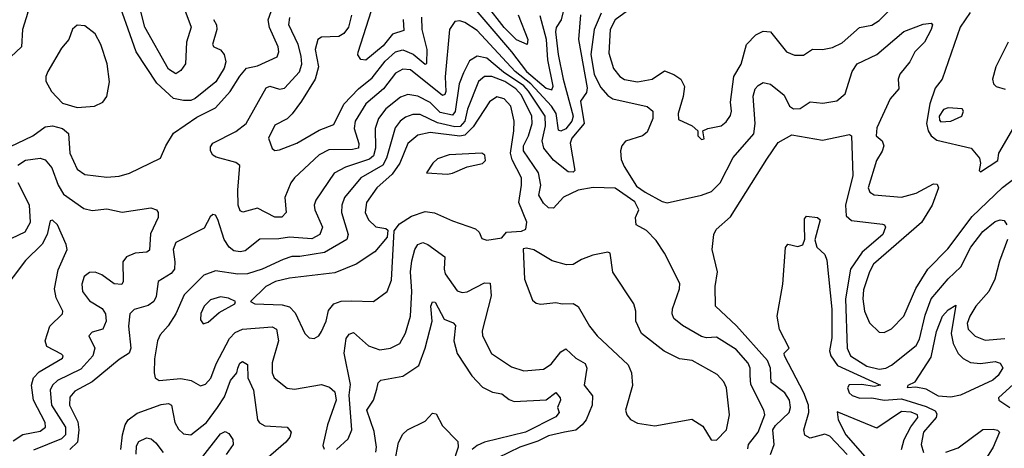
# Model space of a CAD drawing. Extents: x 1552033 to 1694788, y 811965 to 917215.
# Tile 241 of 256: x 1578072 to 1582062, y 896730 to 898465. Entities that reach past the tile are written whole.
import ezdxf

# ---------------------------------------------------------------- set-up
doc = ezdxf.new("R2010")
doc.units = 0

msp = doc.modelspace()

# ---------------------------------------------------------------- linework, layer by layer
at = {"layer": '0CON20XD'}
for points in [[(1578856.5, 898466.5), (1578868.6, 898445), (1578870.5, 898425), (1578853.3, 898365), (1578858.8, 898355), (1578885, 898343.1), (1578900.5, 898325), (1578907.1, 898295), (1578900.8, 898269.2), (1578866, 898214), (1578783.3, 898146.7), (1578765, 898138.5), (1578735, 898137.5), (1578695, 898146.9), (1578627.8, 898207.8), (1578544.2, 898335), (1578455.2, 898585)], [(1578737.2, 898515), (1578766.8, 898435), (1578747.3, 898375), (1578743, 898287), (1578725, 898259.4), (1578705, 898246.5), (1578675, 898264.6), (1578578.5, 898435), (1578535.2, 898605.2)], [(1578035, 898558.6), (1578086.4, 898526.4), (1578104.7, 898494.7), (1578082.9, 898425), (1578078.4, 898355), (1578035.3, 898314.7)], [(1579865, 898570.5), (1580065.4, 898335.4), (1580126.2, 898255), (1580205, 898188.5), (1580228.5, 898181.5), (1580234, 898196), (1580212.2, 898302.2), (1580206.4, 898385), (1580180.7, 898480.7)], [(1578002.7, 897937.3), (1578125, 897995.7), (1578175, 898031.9), (1578205, 898035.2), (1578245.6, 898025), (1578269.3, 898005), (1578275.3, 897925), (1578305, 897860), (1578335, 897839.1), (1578425, 897827.8), (1578475, 897832.2), (1578516.2, 897843.8), (1578642.5, 897905), (1578663.8, 897955), (1578695, 898006), (1578789.1, 898070.9), (1578865, 898108.8), (1578925, 898174), (1578963.1, 898236.9), (1578990.7, 898269.3), (1579035, 898279.1), (1579114.7, 898315.3), (1579121.5, 898335), (1579119.2, 898355), (1579083.7, 898433.7), (1579078.4, 898465), (1579091, 898499)], [(1580278.5, 898515), (1580265.9, 898464.1), (1580246.1, 898433.9), (1580243.2, 898416.8), (1580253.5, 898325), (1580274.1, 898225), (1580315.3, 898075), (1580309.5, 898055), (1580285, 898024), (1580265, 898013.5), (1580255, 898018.4), (1580246, 898085), (1580226.9, 898115), (1580143.7, 898205), (1580079.4, 898255), (1579925, 898421.4), (1579875, 898453.9), (1579855, 898460.8), (1579835, 898457.8), (1579814.1, 898425.9), (1579795.5, 898234.5), (1579798.8, 898175), (1579795, 898162.1), (1579785, 898158.6), (1579655, 898262.4), (1579625, 898264.8), (1579595, 898249.3), (1579545.6, 898185), (1579474.9, 898125.1), (1579430.5, 898055), (1579426.9, 898025), (1579446.2, 897963.8), (1579444.2, 897945.8), (1579420.7, 897939.3), (1579325, 897937.9), (1579285, 897918.7), (1579185, 897825.5), (1579170, 897805), (1579146.8, 897745), (1579152.1, 897685), (1579133.6, 897666.4), (1579105, 897666.2), (1579035, 897702.6), (1578975.5, 897685.5), (1578965, 897691.1), (1578957.4, 897715), (1578956.1, 897775), (1578963.3, 897875), (1578947.6, 897887.6), (1578868.5, 897908.5), (1578855, 897916.7), (1578844.6, 897935), (1578845, 897950), (1578854.7, 897965.3), (1578947.8, 898012.2), (1578989.7, 898045), (1579071, 898189), (1579085, 898195.8), (1579125, 898184), (1579145, 898187.8), (1579205, 898254.1), (1579214.8, 898285), (1579212.8, 898317.2), (1579199.5, 898365), (1579162.4, 898445), (1579166, 898474)], [(1579583.1, 898406.9), (1579545, 898360), (1579475, 898302.1), (1579453.5, 898303.5), (1579442.6, 898322.6), (1579443.2, 898333.2), (1579496.9, 898503.1)], [(1580091.4, 898485), (1580130.8, 898385), (1580128, 898365), (1580085, 898383.2), (1580035, 898433.1), (1579962.9, 898525)], [(1580535, 898501), (1580484.5, 898465), (1580465.2, 898425.2), (1580459.3, 898329.3), (1580477.8, 898267.8), (1580503.1, 898235), (1580523.2, 898223.2), (1580575, 898214.1), (1580634.2, 898225), (1580685, 898258), (1580723, 898243), (1580750.6, 898225), (1580765.7, 898195), (1580760.9, 898155), (1580740.7, 898085), (1580741.5, 898061.5), (1580797.5, 898035), (1580820, 898015), (1580820, 897995), (1580835, 897980), (1580845, 897982.5), (1580840, 898015), (1580860, 898025), (1580915, 898036), (1580935, 898051.2), (1580952.4, 898077.6), (1580956.7, 898095), (1580951.7, 898131.7), (1580966.3, 898235), (1580995.2, 898285), (1581017.5, 898365), (1581055, 898404.6), (1581085, 898419.2), (1581115, 898415.5), (1581179.5, 898335), (1581212.2, 898322.2), (1581248.1, 898321.9), (1581285, 898345.6), (1581325, 898344.7), (1581365, 898352.4), (1581405, 898372.2), (1581475, 898433.8), (1581525, 898443.1), (1581555, 898462.5), (1581596.2, 898503.8)], [(1579416.3, 898483.7), (1579404.8, 898435), (1579385, 898409.7), (1579365, 898397.1), (1579295, 898394), (1579280.4, 898385), (1579269.6, 898345), (1579283.2, 898275), (1579268.8, 898225), (1579213.9, 898135), (1579175.5, 898084.5), (1579155, 898063.9), (1579105, 898038.6), (1579080, 897985), (1579095, 897943.8), (1579105, 897936), (1579125, 897937.8), (1579195, 897965.9), (1579285, 898018.4), (1579345, 898041.5), (1579385, 898123.2), (1579445, 898185.2), (1579499.8, 898230.2), (1579552.1, 898297.9), (1579595, 898335.2), (1579625, 898343.3), (1579665.8, 898325.8), (1579715, 898285.4), (1579721.5, 898288.5), (1579723.5, 898345), (1579702.1, 898425), (1579701, 898475)], [(1579625.9, 898465.9), (1579628.2, 898421.8), (1579583.1, 898406.9)], [(1580343.8, 898485), (1580336.6, 898385), (1580370.8, 898189.2), (1580368.8, 898171.2), (1580344.8, 898135.2), (1580358.8, 898045), (1580308.6, 897985), (1580302.2, 897965), (1580321.8, 897855), (1580315, 897847.8), (1580295, 897848.9), (1580235, 897897), (1580196.2, 897945), (1580189.4, 897975), (1580202.4, 898035), (1580201.8, 898075), (1580134, 898176)], [(1580428.4, 898491.6), (1580399.4, 898425), (1580386.5, 898325), (1580399.8, 898245), (1580425, 898192.5), (1580455, 898158.2), (1580475, 898144.8), (1580613.9, 898113.9), (1580637.6, 898095), (1580637.1, 898065), (1580615, 898010.4), (1580595, 897995.5), (1580526.5, 897973.5), (1580511.7, 897955), (1580507, 897935), (1580509.1, 897899.1), (1580521.6, 897871.6), (1580570.9, 897790.9), (1580606.4, 897766.4), (1580675, 897728.8), (1580695, 897724), (1580835, 897754.6), (1580875, 897770.4), (1580910, 897805), (1580962.5, 897907.5), (1581046.3, 898003.7), (1581052.2, 898045), (1581044.8, 898155.2), (1581052.5, 898185), (1581065, 898199.5), (1581085, 898210.5), (1581115, 898204.5), (1581169.2, 898159.2), (1581191.1, 898115), (1581207.5, 898105), (1581235, 898105.7), (1581275, 898132.2), (1581326.8, 898126.8), (1581383.3, 898136.7), (1581416.8, 898165), (1581445, 898256), (1581465, 898286.2), (1581545, 898324.1), (1581655, 898417.5), (1581733.1, 898446.9), (1581765, 898451.4), (1581770.6, 898445), (1581765.4, 898425), (1581738, 898375), (1581698.8, 898335), (1581679.3, 898295), (1581638.9, 898245), (1581631.4, 898225), (1581634, 898185), (1581600, 898145), (1581545, 898028), (1581542.9, 897995), (1581566.4, 897975), (1581573.5, 897955), (1581567.5, 897932.5), (1581544.1, 897895), (1581509.6, 897785), (1581516.6, 897766.6), (1581535, 897756.2), (1581645, 897746.8), (1581705, 897762.9), (1581775, 897800.9), (1581789.8, 897799.8), (1581795.3, 897785), (1581769.8, 897715), (1581725.9, 897644.1), (1581531.9, 897475), (1581515.8, 897445), (1581491.5, 897371.5), (1581488.6, 897335), (1581494.8, 897284.8), (1581515, 897238.6), (1581555, 897200), (1581575, 897198.5), (1581605, 897213.6), (1581654.6, 897265), (1581702.8, 897377.2), (1581751.5, 897455), (1581832.5, 897537.5), (1581931.1, 897668.9), (1582055, 897785.8), (1582185, 897885.6)], [(1581924.1, 898495), (1581882.7, 898435), (1581809.5, 898225), (1581782.2, 898187.8), (1581759.8, 898125), (1581747.2, 898045), (1581753.4, 898015), (1581764.9, 897994.9), (1581788.1, 897978.1), (1581927.1, 897945), (1581961.9, 897905), (1581966, 897884), (1581960, 897855), (1581965, 897850), (1582035.6, 897895), (1582040, 897925), (1582110, 898045)], [(1578305, 898109.3), (1578375, 898114.6), (1578408.1, 898131.9), (1578424.5, 898155), (1578436, 898214), (1578426.5, 898286.5), (1578400, 898365), (1578377.6, 898407.6), (1578335, 898440.8), (1578305, 898442.5), (1578285, 898426.7), (1578271.1, 898385), (1578240.6, 898349.4), (1578185.6, 898255), (1578176.9, 898235), (1578177.1, 898217.1), (1578200, 898175), (1578245, 898127.3), (1578305, 898109.3)], [(1582076.9, 898375), (1582027.5, 898275), (1582014.3, 898225), (1582018, 898205), (1582028.8, 898195), (1582065, 898184.5)], [(1580134, 898176), (1580115, 898197.5), (1580032.7, 898252.7), (1579965, 898309.5), (1579925, 898318.1), (1579895, 898299.2), (1579869.6, 898250.4), (1579852.1, 898205), (1579836.1, 898093.9), (1579825, 898079), (1579775, 898089.5), (1579735, 898129.8), (1579685, 898156.3), (1579645, 898162.9), (1579615, 898152.2), (1579555.1, 898104.9), (1579525.7, 898065), (1579511.9, 898025), (1579513.3, 897945), (1579505.9, 897914.1), (1579488.8, 897901.2), (1579392.2, 897867.8), (1579345.9, 897844.1), (1579271.6, 897735), (1579265.3, 897715), (1579268.1, 897695), (1579298.4, 897625), (1579288.2, 897595), (1579255, 897578.6), (1579165.6, 897584.4), (1579122.3, 897577.7), (1579045, 897576.5), (1578985, 897529.5), (1578965, 897525.2), (1578939.7, 897529.7), (1578920, 897545), (1578900.3, 897575), (1578875, 897656.7), (1578865, 897673.3), (1578855, 897676.7), (1578843, 897667), (1578818.8, 897621.2), (1578705, 897563.1), (1578693.2, 897535), (1578700.9, 897485), (1578698.6, 897455), (1578685, 897437.8), (1578632.2, 897405), (1578625.3, 897345), (1578615.9, 897325), (1578591.7, 897308.3), (1578535, 897292.5), (1578518.5, 897275), (1578513.1, 897225), (1578522.5, 897135), (1578515.5, 897115), (1578475, 897089.5), (1578365, 896999.8), (1578295, 896961), (1578275, 896936.4), (1578272.8, 896905), (1578307.2, 896837.2), (1578311.8, 896805), (1578305.3, 896754.7), (1578274.7, 896725)], [(1581021.9, 896728.1), (1581024.6, 896745.4), (1581065, 896795.4), (1581091.6, 896865), (1581087.3, 896885), (1581035, 896988.6), (1581031.4, 897025), (1581032.4, 897055), (1581024.3, 897075), (1580975, 897129.4), (1580895, 897180.4), (1580855, 897176.9), (1580835, 897182.8), (1580757.4, 897227.4), (1580723.2, 897255), (1580715.3, 897275), (1580717.1, 897295), (1580745.3, 897375), (1580747, 897397), (1580685, 897520), (1580651.5, 897571.5), (1580611.3, 897611.3), (1580570, 897635), (1580566.7, 897665), (1580581.2, 897695), (1580565, 897727.5), (1580485, 897783.3), (1580395.3, 897785.3), (1580335, 897775.2), (1580275, 897746.9), (1580235, 897702.9), (1580215, 897703.6), (1580195, 897722.9), (1580175.2, 897755), (1580183.1, 897795), (1580174.4, 897845), (1580112.8, 897935), (1580113.8, 897955), (1580133.9, 897995), (1580148.9, 898045), (1580147.1, 898075), (1580105, 898160.3), (1580082.6, 898185), (1580037.5, 898215), (1579985, 898235.8), (1579955, 898234.8), (1579930.4, 898215), (1579886.7, 898103.3), (1579875, 898054.2), (1579856.9, 898033.1), (1579835, 898031.9), (1579765, 898048.1), (1579695, 898080.9), (1579665, 898081.3), (1579635, 898071), (1579613.6, 898055), (1579592.9, 898027.1), (1579558.2, 897905), (1579543.9, 897876.1), (1579454.3, 897825), (1579388.4, 897745), (1579376.8, 897715), (1579375.2, 897685), (1579402.6, 897595), (1579397.3, 897575), (1579306.8, 897523.2), (1579207.2, 897507.2), (1579175, 897506), (1579138.8, 897495), (1579054.3, 897455), (1578995, 897436.9), (1578955, 897434.5), (1578865, 897448.1), (1578818.5, 897431.5), (1578738.6, 897351.4), (1578705, 897274.6), (1578673.9, 897226.1), (1578640.6, 897189.4), (1578630.6, 897165), (1578617.9, 897092.1), (1578616.2, 897036.2), (1578620.8, 897015), (1578637.5, 897005), (1578725, 897013), (1578767.1, 897005), (1578805, 896982.5), (1578825, 896990), (1578845.9, 897014.1), (1578867.9, 897072.1), (1578922.4, 897175), (1578945, 897198.8), (1578975, 897213), (1579095, 897221.2), (1579112.9, 897212.9), (1579120.7, 897165), (1579095.4, 897075.4), (1579095.3, 897035.3), (1579103.1, 897015), (1579155, 896973.5), (1579185, 896969.2), (1579295, 896988.9), (1579327.7, 896977.7), (1579348.9, 896958.9), (1579353.5, 896925), (1579319.3, 896825), (1579300.8, 896740.8), (1579306, 896726)], [(1579265, 897174.4), (1579284.6, 897185.4), (1579295, 897202.5), (1579313.2, 897245), (1579322.7, 897287.3), (1579345, 897315.4), (1579374.7, 897325.3), (1579415, 897327.6), (1579505, 897324.5), (1579560.6, 897365), (1579578.9, 897411.1), (1579589.3, 897610.7), (1579611.3, 897638.7), (1579659.8, 897670.2), (1579715, 897688.5), (1579753.2, 897683.2), (1579825, 897650.5), (1579918.2, 897618.2), (1579934.2, 897605), (1579945, 897578.8), (1579965, 897572.5), (1580025, 897582.5), (1580044.3, 897605.7), (1580105, 897608.9), (1580123.3, 897616.7), (1580127.5, 897645), (1580094.2, 897725), (1580105.8, 897795), (1580104.6, 897825), (1580067.8, 897897.8), (1580060.5, 897925), (1580074.4, 898015), (1580075.6, 898055), (1580062.7, 898115), (1580035.5, 898145), (1580005, 898153.4), (1579975, 898133.1), (1579908.8, 898031.2), (1579875, 897997.6), (1579855, 897994.1), (1579735, 898008.3), (1579685, 897998.1), (1579645, 897963.8), (1579612.5, 897885), (1579580.5, 897839.5), (1579518.4, 897785), (1579476.9, 897725), (1579471.6, 897685), (1579484.8, 897654.8), (1579515, 897626.2), (1579555, 897620), (1579563, 897613), (1579561.2, 897585), (1579510.6, 897525), (1579435, 897476), (1579349.2, 897440.8), (1579165, 897419.5), (1579108.9, 897405), (1579068.9, 897385), (1579007.5, 897325), (1579025, 897314.5), (1579135, 897311.4), (1579165, 897302.5), (1579188, 897278), (1579227.1, 897195), (1579245, 897177.1), (1579265, 897174.4)], [(1581805, 898052.1), (1581845, 898053.9), (1581890, 898075), (1581896.5, 898095), (1581890.8, 898105), (1581835, 898109.1), (1581815, 898101.6), (1581798.1, 898075), (1581798.7, 898058.7), (1581805, 898052.1)], [(1581114.1, 896705), (1581129.4, 896745), (1581123.7, 896805), (1581135, 896823), (1581189.4, 896875), (1581194.8, 896895), (1581191, 896925), (1581172.7, 896955), (1581116.6, 896996.6), (1581114.4, 897055), (1581101.6, 897085), (1580976.3, 897226.3), (1580891.4, 897305), (1580890.5, 897385), (1580899.2, 897445), (1580877.7, 897535), (1580884.6, 897595.4), (1580893.8, 897616.2), (1580952.4, 897667.6), (1581099.1, 897900.9), (1581145, 897967.5), (1581201.5, 897998.5), (1581325, 897976.9), (1581435, 898000), (1581443.3, 897995), (1581448, 897835), (1581418, 897715), (1581421.4, 897671.4), (1581442.7, 897652.7), (1581567.7, 897637.7), (1581576.2, 897635), (1581580.6, 897625), (1581569.3, 897595), (1581485.4, 897524.6), (1581438.4, 897455), (1581418.1, 897335), (1581424.9, 897134.9), (1581439.2, 897105), (1581505, 897062.7), (1581555, 897050.9), (1581581.4, 897055), (1581605, 897066.9), (1581705, 897146), (1581717.9, 897172.1), (1581741.2, 897268.8), (1581765.6, 897335), (1581834.1, 897415.9), (1581886.3, 897465), (1581926.1, 897545), (1581975, 897608.2), (1582025, 897648.2), (1582045.6, 897655.6), (1582061.7, 897651.7), (1582071.9, 897635)], [(1578063.5, 897876.5), (1578095, 897896.5), (1578154.6, 897904.6), (1578175, 897897.3), (1578201.3, 897865), (1578227.6, 897795), (1578248.8, 897758.8), (1578331.5, 897701.5), (1578365, 897692.5), (1578425, 897700), (1578486.6, 897686.6), (1578603.4, 897703.4), (1578625.8, 897695), (1578632.9, 897685), (1578633.3, 897665), (1578602, 897598), (1578597.6, 897532.4), (1578586.2, 897523.8), (1578540.2, 897519.8), (1578505, 897505.4), (1578489.3, 897485), (1578490.5, 897405), (1578485, 897393.3), (1578455, 897395.3), (1578405, 897432.9), (1578377.4, 897442.6), (1578355, 897442), (1578333.2, 897425), (1578322.9, 897395), (1578326.5, 897365), (1578355, 897327.5), (1578406.4, 897296.4), (1578418.7, 897275), (1578422.5, 897245), (1578408.1, 897211.9), (1578365, 897200), (1578351.9, 897185), (1578376.8, 897135), (1578367.7, 897105), (1578318.9, 897051.1), (1578224.7, 897005), (1578204.6, 896985.4), (1578194.6, 896965.4), (1578201.1, 896905), (1578256.6, 896815), (1578257.4, 896785), (1578241.4, 896768.6), (1578127.1, 896722.9)], [(1579805, 897839.6), (1579825, 897843.8), (1579885, 897869.2), (1579947.5, 897882.5), (1579959.2, 897895), (1579956.2, 897916.2), (1579945, 897925.6), (1579811.9, 897918.1), (1579765, 897901.9), (1579745.8, 897885), (1579720, 897845), (1579805, 897839.6)], [(1578039.4, 897580.6), (1578094.1, 897605.9), (1578116, 897645), (1578111.5, 897715), (1578064.8, 897805)], [(1581425.5, 896705), (1581355, 896778.6), (1581335, 896787.3), (1581275, 896771.3), (1581253.5, 896783.5), (1581249.3, 896805), (1581269.5, 896875), (1581268, 896905), (1581249.5, 896955), (1581170.6, 897105), (1581170, 897115), (1581190, 897135), (1581150.9, 897210.9), (1581142, 897265), (1581163.9, 897395), (1581175, 897542.5), (1581185, 897557.1), (1581225, 897547.3), (1581245.7, 897554.3), (1581252.9, 897577.1), (1581251.8, 897631.8), (1581251.5, 897658.5), (1581260, 897670), (1581305, 897663.8), (1581315.7, 897655.7), (1581294.6, 897574.6), (1581302.5, 897545), (1581334, 897515), (1581342.4, 897492.4), (1581363.4, 897293.4), (1581363.3, 897176.7), (1581353.3, 897125), (1581359.3, 897105), (1581385.5, 897065.5), (1581560, 896985), (1581535, 896980), (1581485, 896988.8), (1581433.6, 896986.4), (1581426.7, 896975), (1581433.5, 896955), (1581445, 896943.5), (1581476.4, 896933.6), (1581525, 896934.5), (1581575, 896924.5), (1581645, 896930.2), (1581745, 896899.5), (1581781.6, 896881.6), (1581789, 896869), (1581785.5, 896855), (1581733.9, 896795), (1581724.7, 896745), (1581735, 896713.3)], [(1578045, 896760.7), (1578085, 896786.3), (1578155, 896799), (1578176.4, 896815), (1578174.3, 896835), (1578127.1, 896925), (1578119, 896985), (1578128.2, 897015), (1578150.5, 897039.5), (1578245.4, 897095), (1578247.3, 897105), (1578241.1, 897111.1), (1578181.7, 897141.7), (1578174.7, 897164.7), (1578193.4, 897225), (1578245.5, 897275), (1578246.4, 897285), (1578219.1, 897339.1), (1578213.2, 897375), (1578227.4, 897452.6), (1578263.8, 897535), (1578260, 897555), (1578225, 897634.2), (1578205, 897654), (1578195, 897651.2), (1578182.3, 897595), (1578163.1, 897556.9), (1578095, 897490.4), (1577995, 897357.5)], [(1579355, 896725.7), (1579402.3, 896767.7), (1579417.1, 896805), (1579406.8, 896945), (1579412.1, 896987.9), (1579386.2, 897115), (1579395.2, 897174.8), (1579407.5, 897192.5), (1579425, 897198.5), (1579485, 897144.7), (1579531.5, 897128.5), (1579575, 897135.4), (1579612.5, 897155), (1579635, 897195.8), (1579655.7, 897265), (1579660.4, 897365), (1579655.9, 897444.1), (1579660.4, 897489.6), (1579673.2, 897535), (1579685, 897555.5), (1579705, 897563.3), (1579725, 897555.4), (1579795, 897505.7), (1579791.9, 897455), (1579796.4, 897436.4), (1579845, 897367.1), (1579865, 897361.3), (1579885, 897364.1), (1579955, 897399.6), (1579978.4, 897398.4), (1579982.7, 897347.3), (1579946, 897205), (1579947.5, 897185), (1579984.3, 897114.3), (1580065, 897060.4), (1580115, 897043.9), (1580195, 897050.7), (1580225, 897070), (1580265, 897120.9), (1580285, 897132.5), (1580325.6, 897095.6), (1580362.7, 897072.7), (1580369.5, 897055), (1580359.4, 896985), (1580392.8, 896942.8), (1580391.1, 896905), (1580367.2, 896845), (1580351.6, 896825), (1580325, 896803.5), (1580280, 896795), (1580215, 896780.3), (1580171.4, 896758.6), (1580098.9, 896735), (1580008.7, 896691.3)], [(1580895, 896762.5), (1580935.8, 896805), (1580948.6, 896865), (1580935.4, 896975), (1580925, 896999.2), (1580898.3, 897028.3), (1580797.1, 897085), (1580745, 897092.7), (1580683, 897123), (1580591.2, 897195), (1580568, 897245), (1580568.1, 897285), (1580561.1, 897315), (1580475, 897442.5), (1580465, 897520), (1580455, 897523.8), (1580395, 897511.5), (1580348, 897495), (1580315, 897474.2), (1580287.3, 897472.7), (1580229.3, 897489.3), (1580155, 897533.3), (1580125, 897540.6), (1580112.5, 897537.5), (1580117.5, 897415), (1580149.7, 897329.7), (1580165, 897318), (1580184.2, 897314.2), (1580245, 897320.8), (1580270, 897315), (1580315, 897316), (1580334.5, 897304.5), (1580380.6, 897225), (1580412.2, 897185), (1580537.4, 897067.4), (1580550.5, 897035), (1580554.5, 896984.5), (1580527.2, 896885), (1580531.8, 896865), (1580547, 896847), (1580575, 896831.2), (1580645, 896820.7), (1580795, 896848.1), (1580840.2, 896820.2), (1580874.1, 896764.1), (1580895, 896762.5)], [(1582075.5, 897575), (1582041.8, 897488.2), (1582023.4, 897415), (1581998.8, 897365), (1581946.2, 897305), (1581922.1, 897265), (1581911.9, 897235), (1581915, 897212.9), (1581944, 897184), (1581985, 897167.2), (1582064.4, 897174.4)], [(1578815, 897233.8), (1578835, 897240.8), (1578879.9, 897280.1), (1578943.3, 897315), (1578946.7, 897325), (1578918.5, 897338.5), (1578885, 897343.9), (1578845, 897331.3), (1578819.2, 897305), (1578805.8, 897275.8), (1578805, 897250), (1578815, 897233.8)], [(1579515, 896714.4), (1579517.2, 896735), (1579507.9, 896797.9), (1579478.1, 896885), (1579505.3, 896925), (1579518.9, 896968.9), (1579524.4, 896995), (1579534.6, 897005.4), (1579625, 897022), (1579688.7, 897065), (1579714.2, 897135), (1579743.3, 897245), (1579738.2, 897305), (1579745, 897323.3), (1579755, 897322.1), (1579792.4, 897252.4), (1579827.9, 897237.9), (1579837.7, 897227.7), (1579830.6, 897165), (1579844.3, 897114.3), (1579903.4, 897023.4), (1579947.7, 896977.7), (1579987.3, 896957.3), (1580025, 896950.6), (1580055, 896927.3), (1580075, 896920), (1580205, 896926.9), (1580245, 896955.8), (1580261.5, 896935), (1580263.1, 896925), (1580251.1, 896895), (1580257.9, 896875), (1580245, 896857.5), (1580120.9, 896795), (1579955.7, 896754.3), (1579925, 896741.4), (1579905.6, 896725)], [(1581845, 896937.6), (1581795, 896941), (1581745, 896969.5), (1581703, 896977), (1581670, 896975), (1581672.5, 896985), (1581701.2, 896998.8), (1581765, 897098.8), (1581787, 897203), (1581811.9, 897265), (1581835, 897290.9), (1581865, 897310), (1581847.2, 897195), (1581854.6, 897154.6), (1581875, 897114), (1581895, 897093.2), (1581925, 897076.9), (1581965, 897073.5), (1582025, 897081.9), (1582045.6, 897075), (1582055.9, 897055.9), (1582037.3, 897025), (1582015, 897006.1), (1581885, 896944.6), (1581845, 896937.6)], [(1578482, 896725), (1578488.3, 896785), (1578499.3, 896825), (1578511.4, 896845), (1578547.6, 896872.4), (1578645, 896907.4), (1578675, 896911.5), (1578686.2, 896905), (1578700.7, 896835), (1578715, 896807.5), (1578735, 896788.8), (1578765, 896784.6), (1578828.9, 896835), (1578873.9, 896895), (1578901, 896939), (1578925.8, 897005), (1578951.8, 897035), (1578955.7, 897054.3), (1578964.4, 897075), (1578975, 897081.4), (1578995, 897068.8), (1578996.2, 897015), (1579018.8, 896965), (1579035.8, 896845.8), (1579043.2, 896833.2), (1579065, 896820.4), (1579155.4, 896815.4), (1579171.4, 896795), (1579166.2, 896775), (1579150.6, 896755), (1579068.9, 896685)], [(1582159.3, 897045), (1582038.1, 896935), (1582040, 896925), (1582084.2, 896895)], [(1579591.6, 896675), (1579606.6, 896753.4), (1579625, 896787.5), (1579643.8, 896805), (1579715, 896840), (1579745, 896871.9), (1579759.3, 896869.3), (1579785, 896821.2), (1579847.6, 896757.6), (1579848.2, 896735), (1579825.2, 896665)], [(1581645.5, 896725), (1581656.1, 896765), (1581683.2, 896816.8), (1581711.5, 896855), (1581709.5, 896865), (1581685, 896876.4), (1581645, 896878.6), (1581545, 896811.2), (1581385, 896877.5), (1581388.2, 896845), (1581420, 896785), (1581497.1, 896697.1)], [(1578805, 896684.7), (1578885, 896788.5), (1578905, 896798.5), (1578919.8, 896789.8), (1578935.5, 896765), (1578937.3, 896745), (1578908.4, 896705)], [(1581825, 896714.4), (1581875, 896731.6), (1581975, 896805.6), (1582017.2, 896807.2), (1582033.8, 896803.8), (1582042.9, 896795), (1582016.9, 896735), (1581985.7, 896685)], [(1578543.6, 896706.4), (1578545, 896740), (1578555, 896757.5), (1578585, 896772.1), (1578605, 896768.8), (1578622.7, 896752.7), (1578652.7, 896712.7)]]:
    msp.add_lwpolyline(points, dxfattribs=at)

doc.saveas('drawing.dxf')
